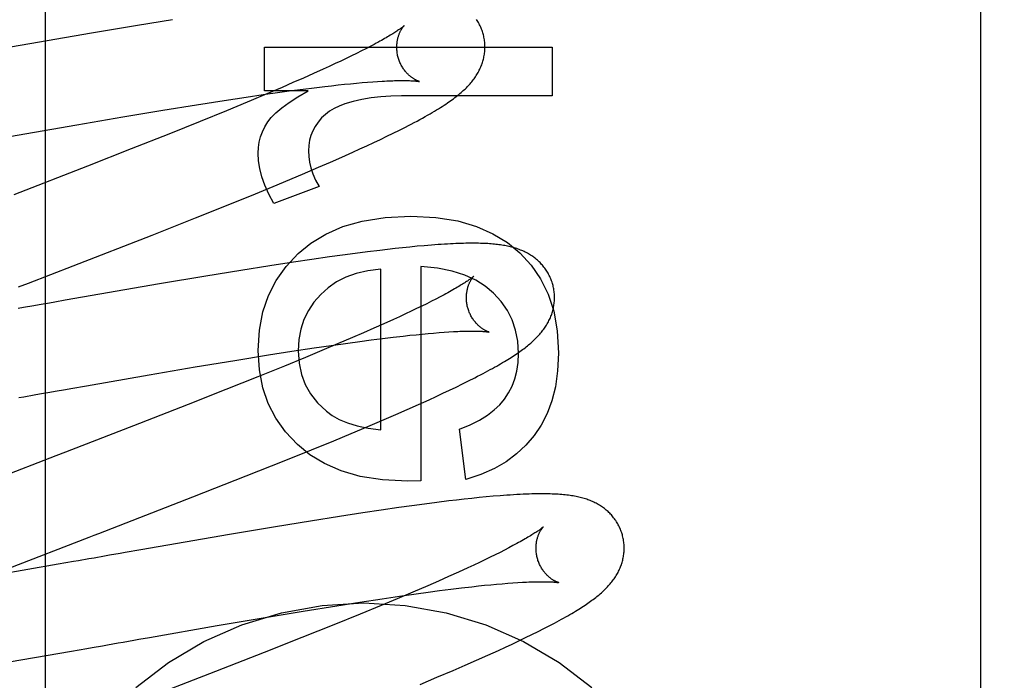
# Model space of a CAD drawing. Header units: inches. Extents: x 0 to 184, y 0 to 119.
# Tile 45 of 115: x 85.645 to 85.869, y 44.543 to 44.693. Entities that reach past the tile are written whole.
import ezdxf

# ---------------------------------------------------------------- set-up
doc = ezdxf.new("R2010")
doc.units = ezdxf.units.IN
doc.header["$LTSCALE"] = 10.121375
doc.header["$MEASUREMENT"] = 0
doc.linetypes.add('HIDDEN', pattern=[0.2, 0.1, -0.1])
doc.layers.add('DEFAULT_2', color=8, linetype='HIDDEN')

msp = doc.modelspace()

# ---------------------------------------------------------------- linework, layer by layer
at = {"layer": 'DEFAULT_2', "color": 8, "linetype": 'HIDDEN'}
for p, q in [((85.80079, 47.76579), (85.80079, 42.26528)), ((85.86329, 44.37089), (85.86329, 45.11394)), ((85.65099, 45.10101), (85.65099, 44.49621)), ((85.67989, 44.69286), (85.67199, 44.69157)), ((85.67199, 44.69157), (85.66156, 44.68982)), ((85.66156, 44.68982), (85.64143, 44.68634)), ((85.70081, 44.68666), (85.76601, 44.68666)), ((85.70081, 44.67672), (85.70081, 44.68666)), ((85.72376, 44.68629), (85.72274, 44.68577)), ((85.72473, 44.68679), (85.72376, 44.68629)), ((85.72564, 44.68727), (85.72473, 44.68679)), ((85.76601, 44.68666), (85.76601, 44.67561)), ((85.71933, 44.6841), (85.71809, 44.6835)), ((85.72052, 44.68467), (85.71933, 44.6841)), ((85.72166, 44.68523), (85.72052, 44.68467)), ((85.72274, 44.68577), (85.72166, 44.68523)), ((85.71406, 44.68164), (85.71188, 44.68065)), ((85.71545, 44.68227), (85.71406, 44.68164)), ((85.71679, 44.6829), (85.71545, 44.68227)), ((85.71809, 44.6835), (85.71679, 44.6829)), ((85.7096, 44.67964), (85.70723, 44.6786)), ((85.71188, 44.68065), (85.7096, 44.67964)), ((85.70476, 44.67753), (85.70132, 44.67606)), ((85.70723, 44.6786), (85.70476, 44.67753)), ((85.70692, 44.67678), (85.70952, 44.67712)), ((85.70952, 44.67712), (85.71203, 44.67743)), ((85.71203, 44.67743), (85.71443, 44.67772)), ((85.71443, 44.67772), (85.71597, 44.6779)), ((85.71597, 44.6779), (85.71746, 44.67807)), ((85.71746, 44.67807), (85.7189, 44.67822)), ((85.7189, 44.67822), (85.7203, 44.67836)), ((85.7203, 44.67836), (85.72164, 44.67848)), ((85.72164, 44.67848), (85.72292, 44.6786)), ((85.72292, 44.6786), (85.72415, 44.6787)), ((85.72415, 44.6787), (85.72532, 44.67879)), ((85.72532, 44.67879), (85.72644, 44.67887)), ((85.6916, 44.67456), (85.69663, 44.67532)), ((85.69663, 44.67532), (85.7005, 44.67589)), ((85.7005, 44.67589), (85.70423, 44.67641)), ((85.71069, 44.67672), (85.70081, 44.67672)), ((85.70423, 44.67641), (85.70692, 44.67678)), ((85.76601, 44.67561), (85.73187, 44.67561)), ((85.6777, 44.67234), (85.68532, 44.67358)), ((85.68532, 44.67358), (85.6916, 44.67456)), ((85.69683, 44.67417), (85.69212, 44.67222)), ((85.65824, 44.66906), (85.66868, 44.67084)), ((85.66868, 44.67084), (85.6777, 44.67234)), ((85.69212, 44.67222), (85.68622, 44.66982)), ((85.64291, 44.6664), (85.65824, 44.66906)), ((85.68622, 44.66982), (85.67904, 44.66694)), ((85.73138, 44.66784), (85.73275, 44.66853)), ((85.67904, 44.66694), (85.67053, 44.66356)), ((85.72707, 44.66573), (85.72854, 44.66644)), ((85.72854, 44.66644), (85.72998, 44.66714)), ((85.72998, 44.66714), (85.73138, 44.66784)), ((85.67053, 44.66356), (85.66066, 44.6597)), ((85.7208, 44.66284), (85.72242, 44.66357)), ((85.72242, 44.66357), (85.72401, 44.6643)), ((85.72401, 44.6643), (85.72556, 44.66502)), ((85.72556, 44.66502), (85.72707, 44.66573)), ((85.71571, 44.66058), (85.71829, 44.66172)), ((85.71829, 44.66172), (85.7208, 44.66284)), ((85.66066, 44.6597), (85.64389, 44.65319)), ((85.70939, 44.65786), (85.71305, 44.65943)), ((85.71305, 44.65943), (85.71571, 44.66058)), ((85.70561, 44.65627), (85.70939, 44.65786)), ((85.69871, 44.65342), (85.70367, 44.65546)), ((85.71315, 44.65505), (85.70289, 44.65124)), ((85.70367, 44.65546), (85.70561, 44.65627)), ((85.69255, 44.65091), (85.69871, 44.65342)), ((85.68513, 44.64794), (85.69255, 44.65091)), ((85.67529, 44.64405), (85.68513, 44.64794)), ((85.65735, 44.63705), (85.67529, 44.64405)), ((85.73376, 44.64134), (85.73209, 44.64117)), ((85.7354, 44.6415), (85.73376, 44.64134)), ((85.73702, 44.64164), (85.7354, 44.6415)), ((85.73862, 44.64177), (85.73702, 44.64164)), ((85.71554, 44.63909), (85.7115, 44.63851)), ((85.71849, 44.6395), (85.71554, 44.63909)), ((85.72137, 44.63989), (85.71849, 44.6395)), ((85.72417, 44.64025), (85.72137, 44.63989)), ((85.7269, 44.64058), (85.72417, 44.64025)), ((85.72867, 44.64079), (85.7269, 44.64058)), ((85.7304, 44.64099), (85.72867, 44.64079)), ((85.73209, 44.64117), (85.7304, 44.64099)), ((85.702, 44.63707), (85.69539, 44.63602)), ((85.70734, 44.63789), (85.702, 44.63707)), ((85.7115, 44.63851), (85.70734, 44.63789)), ((85.73623, 44.63694), (85.73623, 44.58831)), ((85.68745, 44.63473), (85.67697, 44.63297)), ((85.69539, 44.63602), (85.68745, 44.63473)), ((85.72714, 44.59992), (85.72714, 44.63632)), ((85.67697, 44.63297), (85.65558, 44.62927)), ((85.74061, 44.63005), (85.73965, 44.62955)), ((85.74151, 44.63053), (85.74061, 44.63005)), ((85.64965, 44.62823), (85.64847, 44.62802)), ((85.65558, 44.62927), (85.65321, 44.62885)), ((85.73643, 44.62794), (85.73525, 44.62737)), ((85.73756, 44.62849), (85.73643, 44.62794)), ((85.73863, 44.62903), (85.73756, 44.62849)), ((85.73965, 44.62955), (85.73863, 44.62903)), ((85.73273, 44.62617), (85.73139, 44.62555)), ((85.73401, 44.62678), (85.73273, 44.62617)), ((85.73525, 44.62737), (85.73401, 44.62678)), ((85.72785, 44.62394), (85.72558, 44.62293)), ((85.73001, 44.62492), (85.72785, 44.62394)), ((85.73139, 44.62555), (85.73001, 44.62492)), ((85.72322, 44.62189), (85.72076, 44.62083)), ((85.72558, 44.62293), (85.72322, 44.62189)), ((85.72994, 44.6209), (85.73226, 44.62116)), ((85.73226, 44.62116), (85.73374, 44.62133)), ((85.73374, 44.62133), (85.73517, 44.62147)), ((85.73517, 44.62147), (85.73655, 44.62161)), ((85.73655, 44.62161), (85.73787, 44.62173)), ((85.73787, 44.62173), (85.73914, 44.62184)), ((85.73914, 44.62184), (85.74036, 44.62194)), ((85.74036, 44.62194), (85.74152, 44.62203)), ((85.74152, 44.62203), (85.74261, 44.6221)), ((85.71201, 44.61847), (85.71591, 44.61904)), ((85.71735, 44.61937), (85.71379, 44.61787)), ((85.71591, 44.61904), (85.71967, 44.61957)), ((85.72076, 44.62083), (85.71735, 44.61937)), ((85.71967, 44.61957), (85.72238, 44.61994)), ((85.72238, 44.61994), (85.725, 44.62029)), ((85.725, 44.62029), (85.72752, 44.62061)), ((85.72752, 44.62061), (85.72994, 44.6209)), ((85.69407, 44.61565), (85.7017, 44.61688)), ((85.7017, 44.61688), (85.70695, 44.6177)), ((85.70695, 44.6177), (85.71201, 44.61847)), ((85.71379, 44.61787), (85.71009, 44.61633)), ((85.68504, 44.61415), (85.69407, 44.61565)), ((85.71009, 44.61633), (85.70529, 44.61436)), ((85.66039, 44.6099), (85.67459, 44.61237)), ((85.67459, 44.61237), (85.68504, 44.61415)), ((85.70529, 44.61436), (85.69929, 44.61193)), ((85.69929, 44.61193), (85.69203, 44.60903)), ((85.74423, 44.6096), (85.74566, 44.6103)), ((85.74566, 44.6103), (85.74708, 44.611)), ((85.74708, 44.611), (85.74845, 44.61169)), ((85.64855, 44.60783), (85.64973, 44.60803)), ((85.65683, 44.60928), (85.66039, 44.6099)), ((85.69203, 44.60903), (85.68344, 44.60564)), ((85.73971, 44.60747), (85.74125, 44.60819)), ((85.74125, 44.60819), (85.74276, 44.6089)), ((85.74276, 44.6089), (85.74423, 44.6096)), ((85.68344, 44.60564), (85.67242, 44.60134)), ((85.73316, 44.60452), (85.73568, 44.60564)), ((85.73568, 44.60564), (85.73812, 44.60674)), ((85.73812, 44.60674), (85.73971, 44.60747)), ((85.72789, 44.60222), (85.73056, 44.60338)), ((85.73056, 44.60338), (85.73316, 44.60452)), ((85.67242, 44.60134), (85.65567, 44.59485)), ((85.72421, 44.60066), (85.72789, 44.60222)), ((85.7165, 44.59744), (85.72041, 44.59906)), ((85.72041, 44.59906), (85.72421, 44.60066)), ((85.74642, 44.58862), (85.74501, 44.60004)), ((85.71146, 44.59538), (85.7165, 44.59744)), ((85.70523, 44.59287), (85.71146, 44.59538)), ((85.69665, 44.58945), (85.70523, 44.59287)), ((85.68451, 44.58469), (85.69665, 44.58945)), ((85.73623, 44.58831), (85.73328, 44.58825)), ((85.73987, 44.58344), (85.73708, 44.58308)), ((85.74259, 44.58378), (85.73987, 44.58344)), ((85.74435, 44.58399), (85.74259, 44.58378)), ((85.74609, 44.58418), (85.74435, 44.58399)), ((85.74778, 44.58437), (85.74609, 44.58418)), ((85.74945, 44.58454), (85.74778, 44.58437)), ((85.75108, 44.58469), (85.74945, 44.58454)), ((85.75266, 44.58484), (85.75108, 44.58469)), ((85.75421, 44.58497), (85.75266, 44.58484)), ((85.7231, 44.5811), (85.71778, 44.58028)), ((85.72724, 44.58171), (85.7231, 44.5811)), ((85.73127, 44.58229), (85.72724, 44.58171)), ((85.73421, 44.5827), (85.73127, 44.58229)), ((85.73708, 44.58308), (85.73421, 44.5827)), ((85.7112, 44.57924), (85.70329, 44.57795)), ((85.71778, 44.58028), (85.7112, 44.57924)), ((85.70329, 44.57795), (85.69286, 44.57619)), ((85.69286, 44.57619), (85.67274, 44.57271)), ((85.67274, 44.57271), (85.66919, 44.57209)), ((85.75421, 44.57213), (85.75312, 44.57159)), ((85.75525, 44.57266), (85.75421, 44.57213)), ((85.75622, 44.57316), (85.75525, 44.57266)), ((85.75714, 44.57365), (85.75622, 44.57316)), ((85.65745, 44.57004), (85.65398, 44.56943)), ((85.66212, 44.57085), (85.66095, 44.57065)), ((85.74953, 44.56986), (85.74823, 44.56925)), ((85.75078, 44.57045), (85.74953, 44.56986)), ((85.75198, 44.57103), (85.75078, 44.57045)), ((85.75312, 44.57159), (85.75198, 44.57103)), ((85.65398, 44.56943), (85.63946, 44.56691)), ((85.74476, 44.56766), (85.74254, 44.56666)), ((85.74688, 44.56862), (85.74476, 44.56766)), ((85.74823, 44.56925), (85.74688, 44.56862)), ((85.74022, 44.56563), (85.7378, 44.56457)), ((85.74254, 44.56666), (85.74022, 44.56563)), ((85.7571, 44.56522), (85.75821, 44.5653)), ((85.73443, 44.56312), (85.7309, 44.56163)), ((85.7378, 44.56457), (85.73443, 44.56312)), ((85.73515, 44.56274), (85.73787, 44.56311)), ((85.73787, 44.56311), (85.7405, 44.56346)), ((85.7405, 44.56346), (85.74303, 44.56378)), ((85.74303, 44.56378), (85.74546, 44.56408)), ((85.74546, 44.56408), (85.74779, 44.56434)), ((85.74779, 44.56434), (85.74928, 44.56451)), ((85.74928, 44.56451), (85.75071, 44.56466)), ((85.75071, 44.56466), (85.7521, 44.5648)), ((85.7521, 44.5648), (85.75343, 44.56492)), ((85.75343, 44.56492), (85.75471, 44.56503)), ((85.75471, 44.56503), (85.75594, 44.56513)), ((85.75594, 44.56513), (85.7571, 44.56522)), ((85.71715, 44.56003), (85.72241, 44.56086)), ((85.72241, 44.56086), (85.72748, 44.56163)), ((85.7309, 44.56163), (85.72724, 44.5601)), ((85.72748, 44.56163), (85.73139, 44.5622)), ((85.73139, 44.5622), (85.73515, 44.56274)), ((85.70049, 44.5573), (85.70952, 44.5588)), ((85.70952, 44.5588), (85.71715, 44.56003)), ((85.72724, 44.5601), (85.72247, 44.55814)), ((85.69004, 44.55552), (85.70049, 44.5573)), ((85.72247, 44.55814), (85.71651, 44.55571)), ((85.67467, 44.55285), (85.69004, 44.55552)), ((85.71651, 44.55571), (85.70926, 44.55281)), ((85.76144, 44.5535), (85.76283, 44.55419)), ((85.76283, 44.55419), (85.76414, 44.55485)), ((85.76414, 44.55485), (85.76538, 44.55549)), ((85.6723, 44.55243), (85.67467, 44.55285)), ((85.70926, 44.55281), (85.70069, 44.54942)), ((85.75697, 44.55136), (85.7585, 44.55208)), ((85.7585, 44.55208), (85.76, 44.5528)), ((85.76, 44.5528), (85.76144, 44.5535)), ((85.639, 44.54664), (85.65701, 44.54975)), ((85.65701, 44.54975), (85.66051, 44.55036)), ((85.66756, 44.5516), (85.66875, 44.55181)), ((85.7514, 44.54881), (85.75384, 44.54991)), ((85.75384, 44.54991), (85.75542, 44.55064)), ((85.75542, 44.55064), (85.75697, 44.55136)), ((85.70069, 44.54942), (85.68966, 44.54511)), ((85.74626, 44.54655), (85.74887, 44.54769)), ((85.74887, 44.54769), (85.7514, 44.54881)), ((85.73988, 44.54382), (85.74357, 44.54539)), ((85.74357, 44.54539), (85.74626, 44.54655)), ((85.73607, 44.54222), (85.73988, 44.54382))]:
    msp.add_line(p, q, dxfattribs=at)
for points in [[(85.75037, 44.68967), (85.7503, 44.68989), (85.75022, 44.69016), (85.75013, 44.69042), (85.75003, 44.69069), (85.74992, 44.69095), (85.74981, 44.6912), (85.7497, 44.69146), (85.74957, 44.69171), (85.74945, 44.69195), (85.74931, 44.6922), (85.74917, 44.69243), (85.74903, 44.69267), (85.74887, 44.6929)], [(85.73244, 44.6915), (85.73243, 44.6915), (85.73241, 44.69148), (85.73239, 44.69146), (85.73236, 44.69143), (85.73232, 44.6914), (85.73227, 44.69136), (85.73221, 44.69131), (85.73214, 44.69125), (85.73206, 44.69119), (85.73197, 44.69111), (85.73187, 44.69103), (85.73175, 44.69095), (85.73162, 44.69085), (85.73148, 44.69075), (85.73133, 44.69064), (85.73116, 44.69053), (85.73098, 44.6904), (85.73079, 44.69027), (85.73058, 44.69014), (85.73035, 44.68999), (85.73011, 44.68984), (85.72986, 44.68968), (85.72959, 44.68951), (85.72931, 44.68934), (85.72901, 44.68916), (85.7287, 44.68897), (85.72837, 44.68878), (85.72802, 44.68859), (85.72766, 44.68838), (85.72729, 44.68817), (85.7269, 44.68796), (85.7265, 44.68773), (85.72608, 44.68751), (85.72564, 44.68727)], [(85.7311, 44.68431), (85.73104, 44.68452), (85.73098, 44.68476), (85.73093, 44.685), (85.73089, 44.68525), (85.73085, 44.68549), (85.73083, 44.68573), (85.7308, 44.68597), (85.73079, 44.68621), (85.73078, 44.68644), (85.73078, 44.68667), (85.73078, 44.6869), (85.73079, 44.68712), (85.73081, 44.68734), (85.73083, 44.68756), (85.73085, 44.68777), (85.73088, 44.68797), (85.73092, 44.68817), (85.73096, 44.68836), (85.731, 44.68855), (85.73104, 44.68873), (85.73109, 44.6889), (85.73114, 44.68907), (85.73119, 44.68923), (85.73124, 44.68939), (85.7313, 44.68954), (85.73135, 44.68969), (85.73141, 44.68982), (85.73147, 44.68996), (85.73153, 44.69008), (85.73158, 44.69021), (85.73164, 44.69032), (85.7317, 44.69043), (85.73176, 44.69054), (85.73182, 44.69064), (85.73187, 44.69073), (85.73193, 44.69082), (85.73198, 44.69091), (85.73203, 44.69099), (85.73208, 44.69106), (85.73213, 44.69113), (85.73218, 44.69119), (85.73222, 44.69125), (85.73226, 44.6913), (85.7323, 44.69135), (85.73233, 44.69139), (85.73236, 44.69142), (85.73239, 44.69145), (85.73241, 44.69147), (85.73243, 44.69149), (85.73244, 44.6915), (85.73244, 44.69151)], [(85.74537, 44.67635), (85.74562, 44.67657), (85.74587, 44.67679), (85.74611, 44.67701), (85.74634, 44.67723), (85.74656, 44.67745), (85.74678, 44.67767), (85.74699, 44.67788), (85.74719, 44.6781), (85.74739, 44.67833), (85.74758, 44.67855), (85.74777, 44.67877), (85.74795, 44.679), (85.74813, 44.67923), (85.7483, 44.67946), (85.74847, 44.6797), (85.74863, 44.67994), (85.74879, 44.68018), (85.74894, 44.68042), (85.74909, 44.68066), (85.74923, 44.68091), (85.74937, 44.68116), (85.74949, 44.68141), (85.74962, 44.68166), (85.74973, 44.68191), (85.74984, 44.68216), (85.74994, 44.68241), (85.75004, 44.68266), (85.75013, 44.68292), (85.75022, 44.68317), (85.7503, 44.68343), (85.75037, 44.68369), (85.75044, 44.68395), (85.7505, 44.68422), (85.75055, 44.68448), (85.7506, 44.68475), (85.75065, 44.68502), (85.75068, 44.68529), (85.75072, 44.68556), (85.75074, 44.68584), (85.75076, 44.68611), (85.75077, 44.68639), (85.75077, 44.68667), (85.75077, 44.68694), (85.75076, 44.68722), (85.75074, 44.6875), (85.75072, 44.68778), (85.75069, 44.68806), (85.75065, 44.68833), (85.7506, 44.68861), (85.75055, 44.68889), (85.75049, 44.68916), (85.75043, 44.68943), (85.75037, 44.68967)], [(85.73594, 44.67884), (85.73595, 44.67884), (85.73596, 44.67884), (85.73596, 44.67884), (85.73594, 44.67884), (85.73592, 44.67885), (85.73589, 44.67886), (85.73585, 44.67887), (85.73581, 44.67889), (85.73576, 44.6789), (85.7357, 44.67892), (85.73564, 44.67895), (85.73557, 44.67897), (85.7355, 44.679), (85.73542, 44.67904), (85.73534, 44.67907), (85.73526, 44.67911), (85.73517, 44.67916), (85.73507, 44.67921), (85.73498, 44.67926), (85.73488, 44.67932), (85.73477, 44.67938), (85.73466, 44.67944), (85.73455, 44.67951), (85.73444, 44.67959), (85.73433, 44.67967), (85.73421, 44.67975), (85.73409, 44.67984), (85.73396, 44.67993), (85.73384, 44.68003), (85.73371, 44.68014), (85.73359, 44.68025), (85.73346, 44.68037), (85.73333, 44.6805), (85.7332, 44.68063), (85.73306, 44.68077), (85.73293, 44.68091), (85.7328, 44.68107), (85.73267, 44.68123), (85.73254, 44.68139), (85.73241, 44.68156), (85.73229, 44.68174), (85.73216, 44.68193), (85.73204, 44.68212), (85.73192, 44.68232), (85.73181, 44.68253), (85.7317, 44.68274), (85.7316, 44.68296), (85.7315, 44.68318), (85.7314, 44.6834), (85.73131, 44.68363), (85.73123, 44.68387), (85.73116, 44.6841), (85.7311, 44.68431)], [(85.72644, 44.67887), (85.7275, 44.67893), (85.728, 44.67896), (85.72849, 44.67898), (85.72896, 44.679), (85.72942, 44.67902), (85.72987, 44.67904), (85.73029, 44.67905), (85.7307, 44.67906), (85.7311, 44.67907), (85.73148, 44.67907), (85.73184, 44.67908), (85.73219, 44.67908), (85.73252, 44.67908), (85.73283, 44.67907), (85.73313, 44.67907), (85.73341, 44.67906), (85.73368, 44.67905), (85.73393, 44.67904), (85.73416, 44.67903), (85.73438, 44.67902), (85.73458, 44.679), (85.73477, 44.67899), (85.73494, 44.67897), (85.7351, 44.67896), (85.73524, 44.67895), (85.73537, 44.67893), (85.73548, 44.67892), (85.73558, 44.6789), (85.73567, 44.67889), (85.73574, 44.67888), (85.73581, 44.67887), (85.73586, 44.67886), (85.7359, 44.67885), (85.73593, 44.67885), (85.73594, 44.67884)], [(85.70132, 44.67606), (85.69774, 44.67455), (85.69683, 44.67417)], [(85.70154, 44.66972), (85.70232, 44.67071), (85.70338, 44.67177), (85.70471, 44.6729), (85.70636, 44.6741), (85.70836, 44.67537), (85.71069, 44.67672)], [(85.73187, 44.67561), (85.72944, 44.67555), (85.72713, 44.67539), (85.72494, 44.67512), (85.72285, 44.67476), (85.72086, 44.67431), (85.71898, 44.67377)], [(85.73275, 44.66853), (85.73342, 44.66887), (85.73408, 44.66922), (85.73473, 44.66956), (85.73537, 44.6699), (85.736, 44.67024), (85.73662, 44.67058), (85.73721, 44.67091), (85.73778, 44.67123), (85.73832, 44.67154), (85.73883, 44.67184), (85.73933, 44.67213), (85.7398, 44.67242), (85.74024, 44.67269), (85.74068, 44.67296), (85.74109, 44.67322), (85.74149, 44.67348), (85.74188, 44.67374), (85.74225, 44.67399), (85.74262, 44.67424), (85.74297, 44.67448), (85.7433, 44.67472), (85.74363, 44.67496), (85.74395, 44.6752), (85.74425, 44.67543), (85.74455, 44.67567), (85.74483, 44.6759), (85.74511, 44.67612), (85.74537, 44.67635)], [(85.71898, 44.67377), (85.7177, 44.6733), (85.71654, 44.67275), (85.71551, 44.67213), (85.71458, 44.67141), (85.71373, 44.67059), (85.71295, 44.66967)], [(85.69933, 44.6626), (85.6994, 44.66389), (85.69958, 44.66513), (85.69989, 44.66632), (85.70031, 44.66748), (85.70086, 44.66861), (85.70154, 44.66972)], [(85.71295, 44.66967), (85.71227, 44.66867), (85.71172, 44.66765), (85.7113, 44.66661), (85.711, 44.66553), (85.71082, 44.66437), (85.71075, 44.66315)], [(85.70289, 44.65124), (85.70174, 44.65334), (85.70083, 44.65535), (85.70015, 44.65728), (85.69969, 44.65913), (85.69941, 44.66091), (85.69933, 44.6626)], [(85.71075, 44.66315), (85.71081, 44.66188), (85.71099, 44.66058), (85.7113, 44.65926), (85.71176, 44.6579), (85.71238, 44.65649), (85.71315, 44.65505)], [(85.70843, 44.63987), (85.71132, 44.64225), (85.71471, 44.64428), (85.71854, 44.64596), (85.72296, 44.64723), (85.72812, 44.64802), (85.73396, 44.64835)], [(85.73396, 44.64835), (85.73962, 44.64803), (85.74461, 44.64725), (85.74888, 44.64601), (85.75259, 44.64436), (85.75588, 44.64237), (85.7587, 44.64001)], [(85.76616, 44.63288), (85.76609, 44.6331), (85.76601, 44.63337), (85.76591, 44.63364), (85.76582, 44.6339), (85.76571, 44.63416), (85.7656, 44.63442), (85.76549, 44.63467), (85.76536, 44.63492), (85.76523, 44.63517), (85.7651, 44.63541), (85.76496, 44.63565), (85.76481, 44.63589), (85.76466, 44.63612), (85.7645, 44.63635), (85.76434, 44.63657), (85.76417, 44.63679), (85.764, 44.637), (85.76382, 44.63721), (85.76364, 44.63741), (85.76346, 44.63761), (85.76327, 44.63781), (85.76307, 44.638), (85.76288, 44.63818), (85.76267, 44.63836), (85.76247, 44.63854), (85.76226, 44.63871), (85.76205, 44.63887), (85.76183, 44.63904), (85.76161, 44.6392), (85.76138, 44.63935), (85.76114, 44.6395), (85.76091, 44.63965), (85.76066, 44.63979), (85.76041, 44.63993), (85.76016, 44.64007), (85.7599, 44.6402), (85.75964, 44.64032), (85.75938, 44.64044), (85.75911, 44.64055), (85.75884, 44.64066), (85.75857, 44.64077), (85.75829, 44.64087), (85.758, 44.64097), (85.75772, 44.64106), (85.75743, 44.64115), (85.75713, 44.64124), (85.75683, 44.64132), (85.75653, 44.64139), (85.75622, 44.64146), (85.75591, 44.64153), (85.7556, 44.6416), (85.75528, 44.64166), (85.75496, 44.64171), (85.75463, 44.64177), (85.75429, 44.64181), (85.75396, 44.64186), (85.75361, 44.6419), (85.75326, 44.64194), (85.75291, 44.64198), (85.75255, 44.64201), (85.75218, 44.64205), (85.7518, 44.64207), (85.75141, 44.6421), (85.75102, 44.64212), (85.75061, 44.64214), (85.7502, 44.64216), (85.74978, 44.64217), (85.74934, 44.64218), (85.7489, 44.64219), (85.74844, 44.64219), (85.74796, 44.64219), (85.74748, 44.64219), (85.74698, 44.64219), (85.74646, 44.64218), (85.74592, 44.64217), (85.74537, 44.64215), (85.74479, 44.64214), (85.7442, 44.64211), (85.74358, 44.64209), (85.74294, 44.64206), (85.74228, 44.64202), (85.74159, 44.64198), (85.74088, 44.64194), (85.74015, 44.64189), (85.73862, 44.64177)], [(85.69933, 44.6179), (85.69965, 44.6225), (85.70043, 44.62667), (85.70169, 44.63037), (85.70344, 44.63375), (85.70569, 44.63693), (85.70843, 44.63987)], [(85.7587, 44.64001), (85.76127, 44.63723), (85.7634, 44.6341), (85.76511, 44.63066), (85.76637, 44.62678), (85.76715, 44.62231), (85.76748, 44.61729)], [(85.645, 44.63228), (85.64723, 44.63314), (85.65735, 44.63705)], [(85.7527, 44.63087), (85.75086, 44.63244), (85.74869, 44.6338), (85.74622, 44.63496), (85.74335, 44.63589), (85.74001, 44.63654), (85.73623, 44.63694)], [(85.72714, 44.63632), (85.7242, 44.63596), (85.72156, 44.63535), (85.71922, 44.6345), (85.71714, 44.63342), (85.71523, 44.63212), (85.71353, 44.6306)], [(85.74823, 44.63471), (85.74822, 44.63471), (85.74821, 44.63469), (85.74819, 44.63467), (85.74816, 44.63465), (85.74812, 44.63461), (85.74807, 44.63457), (85.74801, 44.63452), (85.74794, 44.63446), (85.74786, 44.6344), (85.74777, 44.63433), (85.74767, 44.63425), (85.74756, 44.63417), (85.74743, 44.63408), (85.74729, 44.63398), (85.74714, 44.63387), (85.74698, 44.63375), (85.7468, 44.63363), (85.74661, 44.6335), (85.7464, 44.63336), (85.74618, 44.63322), (85.74594, 44.63307), (85.74569, 44.63291), (85.74542, 44.63275), (85.74514, 44.63258), (85.74485, 44.6324), (85.74454, 44.63221), (85.74421, 44.63202), (85.74387, 44.63183), (85.74352, 44.63162), (85.74314, 44.63142), (85.74276, 44.6312), (85.74236, 44.63098), (85.74194, 44.63076), (85.74151, 44.63053)], [(85.74689, 44.62752), (85.74683, 44.62773), (85.74677, 44.62797), (85.74672, 44.62821), (85.74668, 44.62845), (85.74665, 44.62869), (85.74662, 44.62893), (85.7466, 44.62917), (85.74658, 44.62941), (85.74657, 44.62964), (85.74657, 44.62988), (85.74657, 44.6301), (85.74658, 44.63033), (85.7466, 44.63055), (85.74662, 44.63076), (85.74664, 44.63097), (85.74667, 44.63117), (85.74671, 44.63137), (85.74674, 44.63156), (85.74679, 44.63175), (85.74683, 44.63193), (85.74688, 44.6321), (85.74693, 44.63227), (85.74698, 44.63243), (85.74703, 44.63259), (85.74708, 44.63274), (85.74714, 44.63289), (85.7472, 44.63302), (85.74725, 44.63316), (85.74731, 44.63328), (85.74737, 44.63341), (85.74743, 44.63352), (85.74749, 44.63363), (85.74754, 44.63374), (85.7476, 44.63384), (85.74766, 44.63394), (85.74771, 44.63403), (85.74777, 44.63411), (85.74782, 44.63419), (85.74787, 44.63426), (85.74792, 44.63433), (85.74797, 44.6344), (85.74801, 44.63445), (85.74805, 44.63451), (85.74809, 44.63455), (85.74812, 44.63459), (85.74815, 44.63463), (85.74818, 44.63466), (85.7482, 44.63468), (85.74821, 44.6347), (85.74823, 44.63471), (85.74823, 44.63471)], [(85.76118, 44.61958), (85.76143, 44.61979), (85.76167, 44.62001), (85.7619, 44.62022), (85.76213, 44.62044), (85.76235, 44.62066), (85.76257, 44.62088), (85.76279, 44.6211), (85.76299, 44.62133), (85.76319, 44.62155), (85.76339, 44.62178), (85.76358, 44.62201), (85.76377, 44.62224), (85.76394, 44.62247), (85.76412, 44.6227), (85.76429, 44.62294), (85.76445, 44.62318), (85.7646, 44.62342), (85.76476, 44.62366), (85.7649, 44.6239), (85.76504, 44.62415), (85.76517, 44.6244), (85.7653, 44.62465), (85.76542, 44.6249), (85.76554, 44.62515), (85.76564, 44.6254), (85.76575, 44.62565), (85.76584, 44.6259), (85.76593, 44.62615), (85.76602, 44.62641), (85.76609, 44.62666), (85.76617, 44.62692), (85.76623, 44.62718), (85.76629, 44.62745), (85.76635, 44.62771), (85.7664, 44.62798), (85.76644, 44.62825), (85.76648, 44.62852), (85.76651, 44.62879), (85.76653, 44.62906), (85.76655, 44.62934), (85.76656, 44.62961), (85.76656, 44.62989), (85.76656, 44.63017), (85.76655, 44.63044), (85.76653, 44.63072), (85.76651, 44.631), (85.76648, 44.63127), (85.76644, 44.63155), (85.76639, 44.63183), (85.76634, 44.6321), (85.76628, 44.63237), (85.76622, 44.63264), (85.76616, 44.63288)], [(85.71353, 44.6306), (85.71198, 44.62882), (85.71072, 44.62692), (85.70973, 44.62491), (85.70903, 44.62275), (85.70859, 44.62037), (85.70842, 44.61778)], [(85.75839, 44.61723), (85.75821, 44.61998), (85.75773, 44.62251), (85.75695, 44.6248), (85.75587, 44.62692), (85.75445, 44.62896), (85.7527, 44.63087)], [(85.64847, 44.62802), (85.64611, 44.62761), (85.64493, 44.6274)], [(85.65321, 44.62885), (85.65202, 44.62864), (85.64965, 44.62823)], [(85.75172, 44.62205), (85.75174, 44.62205), (85.75175, 44.62205), (85.75175, 44.62205), (85.75175, 44.62205), (85.75173, 44.62205), (85.75171, 44.62206), (85.75168, 44.62207), (85.75165, 44.62208), (85.75161, 44.62209), (85.75156, 44.62211), (85.7515, 44.62213), (85.75144, 44.62215), (85.75137, 44.62218), (85.7513, 44.62221), (85.75123, 44.62224), (85.75114, 44.62228), (85.75106, 44.62232), (85.75097, 44.62236), (85.75088, 44.62241), (85.75078, 44.62246), (85.75068, 44.62252), (85.75057, 44.62258), (85.75047, 44.62264), (85.75036, 44.62271), (85.75024, 44.62279), (85.75013, 44.62287), (85.75001, 44.62295), (85.74989, 44.62304), (85.74977, 44.62314), (85.74964, 44.62324), (85.74951, 44.62334), (85.74939, 44.62345), (85.74926, 44.62357), (85.74913, 44.6237), (85.749, 44.62383), (85.74886, 44.62397), (85.74873, 44.62411), (85.7486, 44.62427), (85.74847, 44.62443), (85.74834, 44.62459), (85.74821, 44.62477), (85.74808, 44.62495), (85.74796, 44.62513), (85.74784, 44.62533), (85.74772, 44.62553), (85.7476, 44.62573), (85.74749, 44.62594), (85.74739, 44.62616), (85.74729, 44.62638), (85.7472, 44.62661), (85.74711, 44.62684), (85.74702, 44.62707), (85.74695, 44.62731), (85.74689, 44.62752)], [(85.74261, 44.6221), (85.74365, 44.62216), (85.74415, 44.62218), (85.74463, 44.62221), (85.74509, 44.62223), (85.74554, 44.62224), (85.74597, 44.62226), (85.74639, 44.62227), (85.74679, 44.62228), (85.74717, 44.62228), (85.74754, 44.62228), (85.74789, 44.62229), (85.74823, 44.62228), (85.74855, 44.62228), (85.74885, 44.62228), (85.74914, 44.62227), (85.74941, 44.62226), (85.74966, 44.62225), (85.7499, 44.62224), (85.75012, 44.62223), (85.75033, 44.62221), (85.75052, 44.6222), (85.75069, 44.62219), (85.75085, 44.62217), (85.751, 44.62216), (85.75113, 44.62214), (85.75125, 44.62213), (85.75135, 44.62212), (85.75144, 44.6221), (85.75152, 44.62209), (85.75159, 44.62208), (85.75164, 44.62207), (85.75168, 44.62206), (85.75172, 44.62206), (85.75172, 44.62205)], [(85.74845, 44.61169), (85.74911, 44.61203), (85.74974, 44.61236), (85.75034, 44.61267), (85.75091, 44.61297), (85.75146, 44.61327), (85.75198, 44.61355), (85.75249, 44.61383), (85.75297, 44.6141), (85.75344, 44.61437), (85.7539, 44.61463), (85.75434, 44.61488), (85.75476, 44.61513), (85.75518, 44.61538), (85.75557, 44.61562), (85.75596, 44.61585), (85.75634, 44.61609), (85.7567, 44.61632), (85.75706, 44.61655), (85.7574, 44.61677), (85.75774, 44.61699), (85.75807, 44.61721), (85.75839, 44.61743), (85.7587, 44.61765), (85.759, 44.61787), (85.7593, 44.61808), (85.75959, 44.6183), (85.75987, 44.61851), (85.76014, 44.61872), (85.76041, 44.61894), (85.76068, 44.61915), (85.76093, 44.61936), (85.76118, 44.61958)], [(85.70825, 44.59656), (85.70555, 44.59944), (85.70335, 44.60255), (85.70164, 44.60584), (85.70041, 44.60944), (85.69964, 44.61348), (85.69933, 44.6179)], [(85.70842, 44.61778), (85.70862, 44.61501), (85.70916, 44.61247), (85.71001, 44.61018), (85.71122, 44.60806), (85.71283, 44.60603), (85.71482, 44.60411)], [(85.75521, 44.60685), (85.75615, 44.60827), (85.75693, 44.6098), (85.75755, 44.61143), (85.758, 44.61319), (85.75828, 44.61513), (85.75839, 44.61723)], [(85.76748, 44.61729), (85.76727, 44.61329), (85.76677, 44.60968), (85.76595, 44.60648), (85.76486, 44.60361), (85.76353, 44.60098), (85.76194, 44.59864)], [(85.64503, 44.60721), (85.6462, 44.60742), (85.64855, 44.60783)], [(85.64973, 44.60803), (85.65209, 44.60845), (85.65328, 44.60866)], [(85.65328, 44.60866), (85.65565, 44.60907), (85.65683, 44.60928)], [(85.74501, 44.60004), (85.74743, 44.60104), (85.74955, 44.6021), (85.75136, 44.60322), (85.75289, 44.6044), (85.75417, 44.6056), (85.75521, 44.60685)], [(85.71482, 44.60411), (85.71614, 44.60313), (85.71774, 44.60225), (85.7196, 44.60146), (85.72177, 44.6008), (85.72429, 44.60029), (85.72714, 44.59992)], [(85.73328, 44.58825), (85.72755, 44.58858), (85.72249, 44.58935), (85.71816, 44.5906), (85.7144, 44.59224), (85.71108, 44.59422), (85.70825, 44.59656)], [(85.76194, 44.59864), (85.76008, 44.59644), (85.75796, 44.59445), (85.75561, 44.59268), (85.75293, 44.59112), (85.74986, 44.58977), (85.74642, 44.58862)], [(85.65567, 44.59485), (85.65345, 44.59399), (85.63493, 44.58681)], [(85.78195, 44.57608), (85.78188, 44.57631), (85.7818, 44.57658), (85.78171, 44.57684), (85.78161, 44.5771), (85.78151, 44.57736), (85.7814, 44.57762), (85.78128, 44.57787), (85.78116, 44.57812), (85.78103, 44.57837), (85.78089, 44.57861), (85.78075, 44.57885), (85.78061, 44.57908), (85.78046, 44.57932), (85.7803, 44.57954), (85.78014, 44.57976), (85.77997, 44.57998), (85.7798, 44.5802), (85.77963, 44.5804), (85.77945, 44.58061), (85.77926, 44.58081), (85.77907, 44.581), (85.77888, 44.58119), (85.77869, 44.58137), (85.77849, 44.58155), (85.77828, 44.58173), (85.77807, 44.5819), (85.77786, 44.58207), (85.77765, 44.58223), (85.77742, 44.58239), (85.7772, 44.58254), (85.77697, 44.58269), (85.77673, 44.58284), (85.77648, 44.58298), (85.77624, 44.58312), (85.77599, 44.58326), (85.77573, 44.58339), (85.77547, 44.58351), (85.77521, 44.58363), (85.77495, 44.58375), (85.77468, 44.58386), (85.7744, 44.58396), (85.77413, 44.58406), (85.77385, 44.58416), (85.77356, 44.58425), (85.77327, 44.58434), (85.77298, 44.58443), (85.77268, 44.58451), (85.77238, 44.58459), (85.77207, 44.58466), (85.77176, 44.58473), (85.77144, 44.58479), (85.77111, 44.58486), (85.77077, 44.58492), (85.77043, 44.58497), (85.77008, 44.58502), (85.76972, 44.58507), (85.76935, 44.58512), (85.76897, 44.58516), (85.76859, 44.5852), (85.76819, 44.58524), (85.76779, 44.58527), (85.76737, 44.5853), (85.76694, 44.58532), (85.7665, 44.58534), (85.76605, 44.58536), (85.76559, 44.58538), (85.76512, 44.58539), (85.76463, 44.5854), (85.76413, 44.5854), (85.76361, 44.5854), (85.76308, 44.5854), (85.76254, 44.58539), (85.76197, 44.58538), (85.76138, 44.58537), (85.76077, 44.58535), (85.76013, 44.58533), (85.75946, 44.5853), (85.75876, 44.58527), (85.75803, 44.58523), (85.75729, 44.58518), (85.75653, 44.58513), (85.75576, 44.58508), (85.75421, 44.58497)], [(85.64261, 44.56844), (85.66101, 44.57557), (85.66212, 44.576), (85.66323, 44.57643), (85.68451, 44.58469)], [(85.76402, 44.57792), (85.76402, 44.57792), (85.76401, 44.57791), (85.76399, 44.5779), (85.76397, 44.57788), (85.76394, 44.57785), (85.7639, 44.57781), (85.76385, 44.57777), (85.76378, 44.57772), (85.76371, 44.57766), (85.76363, 44.57759), (85.76354, 44.57752), (85.76343, 44.57744), (85.76332, 44.57735), (85.76319, 44.57726), (85.76304, 44.57715), (85.76289, 44.57704), (85.76272, 44.57693), (85.76254, 44.5768), (85.76234, 44.57667), (85.76212, 44.57653), (85.7619, 44.57638), (85.76165, 44.57623), (85.7614, 44.57607), (85.76113, 44.5759), (85.76084, 44.57573), (85.76054, 44.57555), (85.76022, 44.57536), (85.75989, 44.57517), (85.75954, 44.57497), (85.75918, 44.57476), (85.7588, 44.57455), (85.75841, 44.57433), (85.758, 44.57411), (85.75758, 44.57388), (85.75714, 44.57365)], [(85.76268, 44.57073), (85.76262, 44.57094), (85.76257, 44.57118), (85.76252, 44.57142), (85.76247, 44.57167), (85.76244, 44.57191), (85.76241, 44.57215), (85.76239, 44.57239), (85.76237, 44.57263), (85.76236, 44.57286), (85.76236, 44.57309), (85.76236, 44.57332), (85.76237, 44.57355), (85.76239, 44.57377), (85.76241, 44.57398), (85.76244, 44.57419), (85.76247, 44.5744), (85.7625, 44.57459), (85.76254, 44.57479), (85.76258, 44.57497), (85.76262, 44.57515), (85.76267, 44.57533), (85.76272, 44.5755), (85.76277, 44.57566), (85.76283, 44.57582), (85.76288, 44.57597), (85.76294, 44.57611), (85.76299, 44.57625), (85.76305, 44.57638), (85.76311, 44.57651), (85.76317, 44.57663), (85.76323, 44.57675), (85.76329, 44.57686), (85.76334, 44.57696), (85.7634, 44.57706), (85.76346, 44.57716), (85.76351, 44.57725), (85.76357, 44.57733), (85.76362, 44.57741), (85.76367, 44.57748), (85.76372, 44.57755), (85.76376, 44.57761), (85.76381, 44.57767), (85.76385, 44.57772), (85.76388, 44.57777), (85.76392, 44.57781), (85.76395, 44.57784), (85.76397, 44.57787), (85.76399, 44.57789), (85.76401, 44.57791), (85.76402, 44.57792), (85.76402, 44.57792)], [(85.77694, 44.56276), (85.77719, 44.56297), (85.77743, 44.56319), (85.77767, 44.56341), (85.7779, 44.56363), (85.77812, 44.56384), (85.77834, 44.56407), (85.77855, 44.56429), (85.77876, 44.56451), (85.77896, 44.56474), (85.77916, 44.56497), (85.77935, 44.56519), (85.77954, 44.56543), (85.77972, 44.56566), (85.77989, 44.56589), (85.78006, 44.56613), (85.78022, 44.56637), (85.78038, 44.56661), (85.78053, 44.56685), (85.78068, 44.56709), (85.78082, 44.56734), (85.78096, 44.56759), (85.78108, 44.56784), (85.7812, 44.56809), (85.78132, 44.56834), (85.78143, 44.56859), (85.78153, 44.56884), (85.78163, 44.56909), (85.78172, 44.56934), (85.7818, 44.5696), (85.78188, 44.56986), (85.78195, 44.57012), (85.78202, 44.57038), (85.78208, 44.57064), (85.78214, 44.57091), (85.78219, 44.57118), (85.78223, 44.57145), (85.78227, 44.57172), (85.7823, 44.57199), (85.78232, 44.57226), (85.78234, 44.57254), (85.78235, 44.57281), (85.78235, 44.57309), (85.78235, 44.57337), (85.78234, 44.57365), (85.78232, 44.57392), (85.7823, 44.5742), (85.78227, 44.57448), (85.78223, 44.57476), (85.78219, 44.57503), (85.78213, 44.57531), (85.78207, 44.57558), (85.78201, 44.57585), (85.78195, 44.57608)], [(85.66919, 44.57209), (85.66801, 44.57188), (85.66565, 44.57147)], [(85.66095, 44.57065), (85.65862, 44.57024), (85.65745, 44.57004)], [(85.66565, 44.57147), (85.66447, 44.57127), (85.66212, 44.57085)], [(85.76752, 44.56526), (85.76753, 44.56526), (85.76754, 44.56526), (85.76754, 44.56526), (85.76754, 44.56526), (85.76752, 44.56526), (85.7675, 44.56527), (85.76747, 44.56528), (85.76744, 44.56529), (85.76739, 44.5653), (85.76735, 44.56532), (85.76729, 44.56534), (85.76723, 44.56536), (85.76716, 44.56539), (85.76709, 44.56542), (85.76701, 44.56545), (85.76693, 44.56549), (85.76685, 44.56553), (85.76676, 44.56557), (85.76666, 44.56562), (85.76657, 44.56567), (85.76646, 44.56573), (85.76636, 44.56579), (85.76625, 44.56585), (85.76614, 44.56592), (85.76603, 44.566), (85.76591, 44.56608), (85.7658, 44.56616), (85.76568, 44.56625), (85.76555, 44.56635), (85.76543, 44.56645), (85.7653, 44.56655), (85.76517, 44.56667), (85.76505, 44.56678), (85.76491, 44.56691), (85.76478, 44.56704), (85.76465, 44.56718), (85.76452, 44.56733), (85.76439, 44.56748), (85.76426, 44.56764), (85.76413, 44.5678), (85.764, 44.56798), (85.76387, 44.56816), (85.76375, 44.56834), (85.76363, 44.56854), (85.76351, 44.56874), (85.76339, 44.56894), (85.76328, 44.56915), (85.76318, 44.56937), (85.76308, 44.56959), (85.76299, 44.56982), (85.7629, 44.57005), (85.76281, 44.57028), (85.76274, 44.57052), (85.76268, 44.57073)], [(85.75821, 44.5653), (85.75926, 44.56536), (85.75976, 44.56538), (85.76024, 44.56541), (85.76071, 44.56543), (85.76117, 44.56545), (85.76161, 44.56546), (85.76203, 44.56547), (85.76243, 44.56548), (85.76282, 44.56549), (85.7632, 44.56549), (85.76355, 44.56549), (85.7639, 44.56549), (85.76422, 44.56549), (85.76453, 44.56549), (85.76482, 44.56548), (85.7651, 44.56547), (85.76536, 44.56546), (85.7656, 44.56545), (85.76583, 44.56544), (85.76604, 44.56543), (85.76624, 44.56542), (85.76641, 44.5654), (85.76657, 44.56539), (85.76672, 44.56537), (85.76685, 44.56536), (85.76697, 44.56535), (85.76708, 44.56533), (85.76717, 44.56532), (85.76726, 44.56531), (85.76733, 44.5653), (85.76739, 44.56529), (85.76744, 44.56528), (85.76748, 44.56527), (85.76751, 44.56526), (85.76752, 44.56526)], [(85.76538, 44.55549), (85.76596, 44.55579), (85.76653, 44.55609), (85.76708, 44.55639), (85.76761, 44.55668), (85.76813, 44.55696), (85.76863, 44.55723), (85.76911, 44.5575), (85.76957, 44.55777), (85.77002, 44.55803), (85.77045, 44.55828), (85.77087, 44.55853), (85.77128, 44.55877), (85.77167, 44.55901), (85.77206, 44.55925), (85.77243, 44.55948), (85.77279, 44.55971), (85.77314, 44.55994), (85.77348, 44.56017), (85.77381, 44.56039), (85.77413, 44.56061), (85.77445, 44.56083), (85.77475, 44.56105), (85.77505, 44.56126), (85.77534, 44.56148), (85.77562, 44.56169), (85.7759, 44.5619), (85.77617, 44.56212), (85.77643, 44.56233), (85.77669, 44.56254), (85.77694, 44.56276)], [(85.67157, 44.54152), (85.67898, 44.5472), (85.68704, 44.55195), (85.69563, 44.55573), (85.70462, 44.55846), (85.71389, 44.56012), (85.72329, 44.56067), (85.73269, 44.56012), (85.74195, 44.55846), (85.75095, 44.55573), (85.75953, 44.55195), (85.7676, 44.5472), (85.77501, 44.54152)], [(85.66875, 44.55181), (85.67111, 44.55222), (85.6723, 44.55243)], [(85.66051, 44.55036), (85.66168, 44.55057), (85.66403, 44.55098)], [(85.66403, 44.55098), (85.6652, 44.55119), (85.66756, 44.5516)], [(85.68966, 44.54511), (85.67172, 44.53816), (85.66948, 44.53729)]]:
    msp.add_lwpolyline(points, dxfattribs=at)
for radius in [0.25, 0.14]:
    msp.add_arc((85.80079, 44.65661), radius, 270, 90, dxfattribs=at)

doc.saveas('drawing.dxf')
